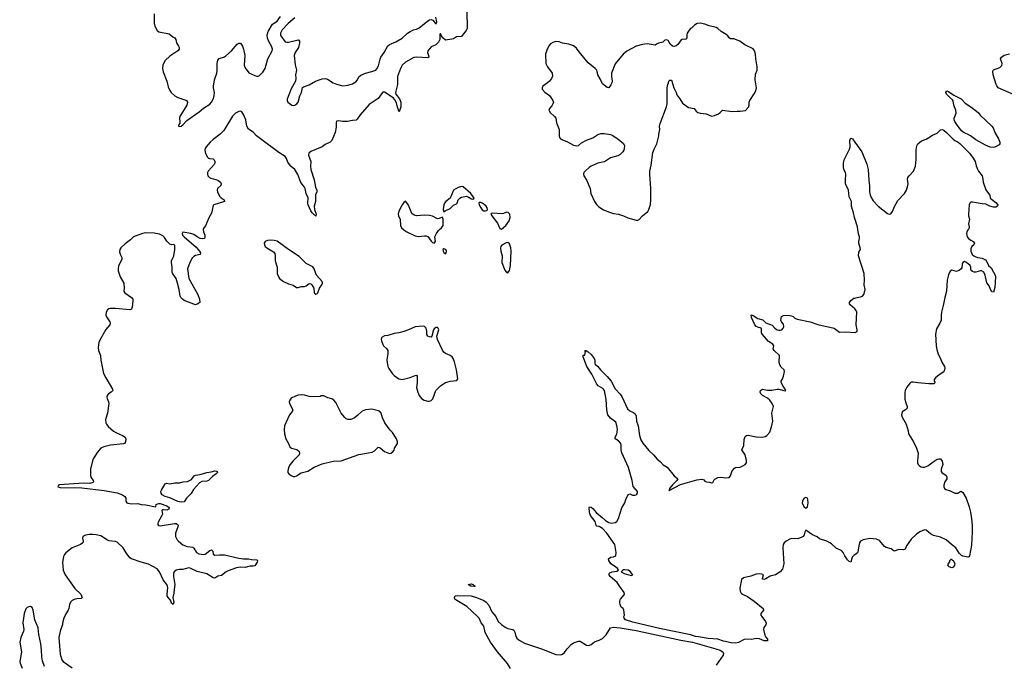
# Model space of a CAD drawing. Header units: inches. Extents: x 1384771 to 1534001, y 461348 to 645899.
# Tile 27 of 105: x 1399575 to 1411867, y 544575 to 552618. Entities that reach past the tile are written whole.
import ezdxf

# ---------------------------------------------------------------- set-up
doc = ezdxf.new("R2010")
doc.units = ezdxf.units.IN
doc.header["$MEASUREMENT"] = 0
for name, color, linetype in [('B3594', 7, 'Continuous'), ('B4504', 7, 'Continuous'), ('B4505', 7, 'Continuous'), ('B4514', 7, 'Continuous'), ('B4515', 7, 'Continuous')]:
    doc.layers.add(name, color=color, linetype=linetype)

msp = doc.modelspace()

# ---------------------------------------------------------------- linework, layer by layer
at = {"layer": 'B3594', "color": 6, "elevation": 600}
msp.add_lwpolyline([(1399886, 544546), (1399860, 544620), (1399852, 544670), (1399849, 544750), (1399838, 544830), (1399812, 544948), (1399806, 545030), (1399764, 545130), (1399744, 545250), (1399730, 545284), (1399710, 545297), (1399690, 545291), (1399670, 545283), (1399652, 545268), (1399630, 545210), (1399613, 545093), (1399625, 545010), (1399623, 544990), (1399589, 544910), (1399575, 544850), (1399597, 544730), (1399576, 544610), (1399579, 544590), (1399607, 544527)], dxfattribs=at)
at = {"layer": 'B4504', "color": 6}
for points, elevation in [([(1401866, 550000), (1401870, 549970), (1401886, 549930), (1401888, 549910), (1401880, 549890), (1401856, 549884), (1401830, 549890), (1401789, 549909), (1401750, 549937), (1401711, 549951), (1401612, 549968), (1401602, 549950), (1401608, 549930), (1401627, 549910), (1401778, 549778), (1401821, 549730), (1401832, 549710), (1401830, 549690), (1401770, 549674), (1401750, 549663), (1401730, 549644), (1401698, 549590), (1401670, 549510), (1401687, 549387), (1401800, 549190), (1401820, 549130), (1401825, 549090), (1401790, 549067), (1401770, 549059), (1401630, 549115), (1401606, 549130), (1401587, 549150), (1401578, 549170), (1401567, 549250), (1401543, 549330), (1401530, 549390), (1401487, 549447), (1401478, 549470), (1401480, 549530), (1401470, 549590), (1401471, 549610), (1401499, 549670), (1401510, 549750), (1401510, 549804), (1401490, 549815), (1401470, 549810), (1401450, 549816), (1401410, 549856), (1401382, 549902), (1401362, 549922), (1401322, 549942), (1401253, 549953), (1401150, 549958), (1401110, 549951), (1400995, 549910), (1400960, 549870), (1400890, 549822), (1400837, 549770), (1400826, 549750), (1400823, 549723), (1400830, 549693), (1400852, 549650), (1400851, 549630), (1400810, 549542), (1400803, 549510), (1400804, 549484), (1400830, 549410), (1400876, 549330), (1400880, 549270), (1400876, 549230), (1400886, 549210), (1400971, 549150), (1400986, 549130), (1400989, 549110), (1400979, 549030), (1400970, 549008), (1400950, 549000), (1400770, 549013), (1400706, 549014), (1400688, 549012), (1400670, 549000), (1400655, 548970), (1400650, 548930), (1400658, 548910), (1400699, 548850), (1400704, 548830), (1400699, 548810), (1400649, 548751), (1400578, 548630), (1400562, 548590), (1400555, 548530), (1400560, 548490), (1400584, 548430), (1400587, 548370), (1400623, 548203), (1400649, 548149), (1400734, 548010), (1400736, 547990), (1400717, 547970), (1400683, 547950), (1400665, 547930), (1400661, 547910), (1400666, 547890), (1400685, 547850), (1400689, 547830), (1400673, 547710), (1400646, 547630), (1400650, 547590), (1400659, 547570), (1400681, 547541), (1400745, 547485), (1400782, 547462), (1400860, 547430), (1400892, 547410), (1400901, 547390), (1400897, 547350), (1400884, 547330), (1400870, 547325), (1400710, 547311), (1400626, 547290), (1400590, 547270), (1400543, 547217), (1400490, 547130), (1400459, 547010), (1400458, 546930), (1400463, 546910), (1400492, 546870), (1400495, 546850), (1400490, 546845), (1400450, 546833), (1400370, 546836), (1400070, 546815), (1400058, 546810), (1400050, 546790), (1400081, 546781), (1400350, 546777), (1400630, 546745), (1400790, 546713), (1400859, 546690), (1400887, 546670), (1400901, 546650), (1400901, 546610), (1400911, 546590), (1400924, 546584), (1400970, 546576), (1401050, 546582), (1401090, 546570), (1401150, 546566), (1401270, 546540), (1401276, 546544), (1401278, 546570), (1401285, 546575), (1401310, 546581), (1401330, 546580), (1401413, 546553), (1401443, 546530), (1401436, 546510), (1401410, 546499), (1401370, 546504), (1401358, 546502), (1401350, 546494), (1401357, 546450), (1401350, 546430), (1401303, 546350), (1401299, 546330), (1401301, 546321), (1401309, 546309), (1401330, 546301), (1401507, 546333), (1401530, 546331), (1401542, 546322), (1401552, 546310), (1401551, 546290), (1401521, 546210), (1401519, 546170), (1401540, 546130), (1401557, 546110), (1401610, 546067), (1401665, 546045), (1401736, 546036), (1401750, 546024), (1401782, 545970), (1401813, 545953), (1401870, 545945), (1401890, 545950), (1401950, 545994), (1401970, 546003), (1401986, 545986), (1401989, 545949), (1402010, 545937), (1402070, 545943), (1402130, 545941), (1402310, 545901), (1402370, 545893), (1402430, 545893), (1402470, 545881), (1402537, 545877), (1402546, 545870), (1402545, 545865), (1402541, 545850), (1402510, 545802), (1402490, 545798), (1402450, 545801), (1402390, 545784), (1402330, 545787), (1402282, 545778), (1402178, 545742), (1402152, 545728), (1402096, 545684), (1402050, 545673), (1402010, 545651), (1401990, 545653), (1401910, 545702), (1401790, 545734), (1401712, 545772), (1401690, 545778), (1401670, 545776), (1401610, 545760), (1401570, 545760), (1401528, 545750), (1401502, 545730), (1401496, 545710), (1401496, 545670), (1401512, 545570), (1401502, 545510), (1401499, 545461), (1401486, 545410), (1401499, 545350), (1401490, 545322), (1401470, 545338), (1401456, 545376), (1401430, 545408), (1401418, 545430), (1401414, 545450), (1401425, 545530), (1401421, 545550), (1401411, 545571), (1401365, 545630), (1401321, 545730), (1401290, 545766), (1401183, 545823), (1401090, 545848), (1400970, 545893), (1400950, 545905), (1400904, 545964), (1400867, 546030), (1400790, 546099), (1400770, 546109), (1400690, 546116), (1400670, 546123), (1400590, 546178), (1400530, 546192), (1400490, 546196), (1400446, 546194), (1400395, 546185), (1400365, 546170), (1400357, 546150), (1400368, 546110), (1400362, 546090), (1400334, 546070), (1400232, 546028), (1400153, 545967), (1400135, 545945), (1400121, 545919), (1400110, 545850), (1400119, 545750), (1400141, 545690), (1400262, 545522), (1400338, 545450), (1400354, 545410), (1400343, 545397), (1400290, 545392), (1400256, 545384), (1400229, 545371), (1400210, 545350), (1400198, 545322), (1400190, 545270), (1400182, 545250), (1400150, 545206), (1400124, 545150), (1400112, 545110), (1400108, 545070), (1400079, 544990), (1400063, 544910), (1400082, 544702), (1400102, 544630), (1400118, 544610), (1400232, 544532)], 600), ([(1404365, 550000), (1404370, 549995), (1404410, 549970), (1404510, 549923), (1404554, 549914), (1404630, 549923), (1404650, 549923), (1404670, 549915), (1404710, 549854), (1404730, 549839), (1404750, 549832), (1404767, 549850), (1404758, 549910), (1404778, 549950), (1404805, 549990), (1404816, 550000)], 700), ([(1410000, 549012), (1409941, 549061), (1409935, 549070), (1409935, 549090), (1409950, 549115), (1409990, 549142), (1410000, 549145)], 600), ([(1410000, 545943), (1409987, 545933), (1409968, 545912), (1409950, 545850), (1409930, 545857), (1409910, 545878), (1409875, 545930), (1409856, 545970), (1409837, 545990), (1409766, 546026), (1409710, 546077), (1409690, 546090), (1409650, 546111), (1409560, 546140), (1409530, 546166), (1409472, 546192), (1409390, 546249), (1409377, 546223), (1409369, 546190), (1409355, 546170), (1409340, 546160), (1409290, 546141), (1409210, 546143), (1409190, 546137), (1409143, 546110), (1409120, 546090), (1409108, 546070), (1409102, 546030), (1409116, 545830), (1409097, 545763), (1409070, 545727), (1409010, 545691), (1408944, 545676), (1408890, 545641), (1408870, 545634), (1408850, 545638), (1408847, 545647), (1408859, 545690), (1408840, 545700), (1408805, 545705), (1408770, 545700), (1408704, 545676), (1408610, 545653), (1408586, 545634), (1408567, 545527), (1408570, 545489), (1408583, 545463), (1408599, 545450), (1408661, 545421), (1408745, 545365), (1408856, 545270), (1408859, 545250), (1408829, 545210), (1408829, 545190), (1408838, 545170), (1408885, 545110), (1408893, 545090), (1408891, 545069), (1408865, 545035), (1408862, 545010), (1408879, 544939), (1408890, 544914), (1408910, 544890), (1408910, 544870), (1408870, 544870), (1408810, 544894), (1408770, 544898), (1408710, 544884), (1408630, 544888), (1408610, 544882), (1408550, 544849), (1408510, 544841), (1408456, 544844), (1408362, 544862), (1408290, 544887), (1408170, 544896), (1408050, 544920), (1408010, 544924), (1407950, 544944), (1407562, 545022), (1407230, 545099), (1407137, 545130), (1407120, 545150), (1407119, 545170), (1407125, 545190), (1407118, 545250), (1407109, 545270), (1407083, 545290), (1407070, 545322), (1407068, 545348), (1407069, 545370), (1407077, 545390), (1407120, 545440), (1407125, 545450), (1407122, 545470), (1407065, 545545), (1407034, 545594), (1406945, 545670), (1406933, 545690), (1406934, 545710), (1406943, 545717), (1406972, 545728), (1407030, 545737), (1407049, 545750), (1407037, 545770), (1407014, 545790), (1406955, 545830), (1406929, 545870), (1406927, 545890), (1406950, 545913), (1406990, 545916), (1407019, 545930), (1407022, 545970), (1407005, 546070), (1406904, 546210), (1406850, 546268), (1406810, 546296), (1406779, 546299), (1406770, 546309), (1406758, 546358), (1406702, 546430), (1406690, 546469), (1406684, 546530), (1406690, 546541), (1406710, 546534), (1406730, 546519), (1406771, 546471), (1406845, 546405), (1406890, 546369), (1406930, 546345), (1406963, 546337), (1407010, 546344), (1407030, 546359), (1407050, 546396), (1407092, 546528), (1407129, 546590), (1407141, 546630), (1407170, 546694), (1407190, 546704), (1407226, 546686), (1407256, 546684), (1407270, 546688), (1407281, 546699), (1407288, 546710), (1407287, 546730), (1407234, 546794), (1407221, 546870), (1407177, 547030), (1407090, 547213), (1407082, 547250), (1407082, 547310), (1407078, 547330), (1407050, 547365), (1407010, 547390), (1407008, 547410), (1407030, 547448), (1407035, 547470), (1407036, 547510), (1407030, 547553), (1407015, 547595), (1406950, 547645), (1406918, 547690), (1406905, 547750), (1406898, 547878), (1406874, 547990), (1406856, 548016), (1406798, 548050), (1406778, 548070), (1406717, 548197), (1406656, 548290), (1406609, 548411), (1406610, 548432), (1406630, 548434), (1406638, 548478), (1406629, 548490), (1406650, 548490), (1406657, 548477), (1406670, 548475), (1406710, 548440), (1406747, 548390), (1406753, 548370), (1406753, 548330), (1406760, 548320), (1406793, 548293), (1406827, 548250), (1406910, 548167), (1406959, 548110), (1407010, 548012), (1407070, 547946), (1407090, 547915), (1407163, 547763), (1407190, 547738), (1407237, 547717), (1407259, 547699), (1407270, 547670), (1407273, 547610), (1407294, 547550), (1407314, 547430), (1407330, 547376), (1407354, 547334), (1407430, 547243), (1407486, 547190), (1407534, 547134), (1407570, 547105), (1407606, 547066), (1407656, 547036), (1407745, 546925), (1407790, 546890), (1407778, 546870), (1407725, 546815), (1407689, 546770), (1407686, 546754), (1407679, 546750), (1407684, 546744), (1407823, 546817), (1408030, 546878), (1408090, 546884), (1408115, 546875), (1408130, 546861), (1408150, 546852), (1408188, 546848), (1408210, 546839), (1408230, 546845), (1408243, 546877), (1408253, 546887), (1408290, 546905), (1408330, 546909), (1408390, 546902), (1408430, 546906), (1408450, 546928), (1408470, 546990), (1408497, 547023), (1408510, 547032), (1408570, 547037), (1408602, 547050), (1408632, 547070), (1408647, 547090), (1408650, 547119), (1408630, 547190), (1408592, 547250), (1408615, 547305), (1408618, 547382), (1408630, 547416), (1408649, 547431), (1408670, 547436), (1408770, 547415), (1408850, 547410), (1408881, 547419), (1408901, 547430), (1408939, 547470), (1408950, 547512), (1408962, 547538), (1408979, 547610), (1408963, 547710), (1408984, 547790), (1408970, 547830), (1408939, 547870), (1408910, 547895), (1408850, 547930), (1408827, 547950), (1408817, 547970), (1408824, 547990), (1408850, 548007), (1408910, 547996), (1408966, 547994), (1409030, 548010), (1409050, 548010), (1409130, 547987), (1409138, 547990), (1409133, 548010), (1409105, 548045), (1409081, 548090), (1409081, 548110), (1409094, 548130), (1409109, 548170), (1409123, 548230), (1409118, 548250), (1409082, 548282), (1409065, 548310), (1409057, 548343), (1409059, 548430), (1408994, 548490), (1408981, 548510), (1408988, 548550), (1408975, 548570), (1408924, 548604), (1408846, 548690), (1408836, 548710), (1408835, 548755), (1408830, 548770), (1408790, 548780), (1408770, 548791), (1408752, 548810), (1408710, 548903), (1408706, 548934), (1408730, 548929), (1408790, 548889), (1408852, 548872), (1408890, 548837), (1408970, 548807), (1409003, 548770), (1409030, 548750), (1409050, 548745), (1409070, 548743), (1409090, 548748), (1409108, 548770), (1409113, 548787), (1409110, 548819), (1409084, 548850), (1409075, 548870), (1409086, 548914), (1409112, 548928), (1409170, 548931), (1409210, 548925), (1409230, 548914), (1409253, 548893), (1409282, 548882), (1409444, 548850), (1409537, 548817), (1409742, 548770), (1409810, 548721), (1409890, 548725), (1410000, 548715)], 600), ([(1405701, 544521), (1405664, 544584), (1405541, 544730), (1405451, 544850), (1405384, 544970), (1405370, 545050), (1405334, 545094), (1405311, 545150), (1405292, 545172), (1405157, 545297), (1405034, 545370), (1405008, 545390), (1405004, 545410), (1405013, 545430), (1405045, 545435), (1405210, 545429), (1405276, 545410), (1405368, 545370), (1405400, 545350), (1405430, 545315), (1405471, 545231), (1405520, 545170), (1405550, 545110), (1405590, 545070), (1405637, 545037), (1405670, 545022), (1405730, 545011), (1405742, 545002), (1405756, 544976), (1405770, 544923), (1405783, 544903), (1405810, 544878), (1405877, 544837), (1406090, 544768), (1406270, 544696), (1406326, 544694), (1406350, 544702), (1406377, 544723), (1406411, 544769), (1406458, 544822), (1406490, 544844), (1406550, 544863), (1406570, 544865), (1406650, 544816), (1406670, 544810), (1406690, 544812), (1406710, 544822), (1406750, 544854), (1406810, 544875), (1406850, 544899), (1406898, 544942), (1406950, 545030), (1406990, 545039), (1407070, 545031), (1407270, 544997), (1407830, 544876), (1407973, 544853), (1408267, 544770), (1408321, 544750), (1408353, 544730), (1408361, 544710), (1408355, 544690), (1408270, 544566)], 600)]:
    msp.add_lwpolyline(points, dxfattribs=dict(at, elevation=elevation))
for points, elevation in [([(1402710, 549869), (1402670, 549863), (1402641, 549850), (1402629, 549830), (1402631, 549810), (1402641, 549790), (1402660, 549770), (1402743, 549723), (1402759, 549699), (1402764, 549670), (1402763, 549610), (1402791, 549530), (1402789, 549450), (1402805, 549410), (1402819, 549390), (1402870, 549350), (1402930, 549321), (1402990, 549306), (1403030, 549278), (1403050, 549277), (1403090, 549288), (1403130, 549289), (1403150, 549297), (1403190, 549326), (1403210, 549324), (1403224, 549310), (1403247, 549270), (1403251, 549210), (1403270, 549194), (1403290, 549202), (1403297, 549210), (1403318, 549270), (1403346, 549310), (1403355, 549330), (1403353, 549350), (1403281, 549430), (1403270, 549450), (1403250, 549510), (1403235, 549535), (1403150, 549576), (1403064, 549664), (1402929, 549749), (1402790, 549853), (1402750, 549865)], 700), ([(1405670, 549839), (1405650, 549836), (1405593, 549807), (1405580, 549790), (1405577, 549770), (1405582, 549730), (1405597, 549670), (1405594, 549590), (1405633, 549493), (1405650, 549471), (1405670, 549461), (1405690, 549490), (1405702, 549550), (1405709, 549730), (1405705, 549770), (1405690, 549823)], 700), ([(1404870, 549760), (1404857, 549750), (1404862, 549730), (1404870, 549715), (1404890, 549696), (1404899, 549710), (1404902, 549730), (1404894, 549750)], 700), ([(1404610, 548795), (1404510, 548784), (1404430, 548747), (1404370, 548726), (1404310, 548710), (1404250, 548702), (1404170, 548678), (1404130, 548673), (1404102, 548658), (1404093, 548650), (1404087, 548630), (1404090, 548610), (1404107, 548567), (1404116, 548550), (1404154, 548514), (1404170, 548490), (1404172, 548452), (1404159, 548370), (1404172, 548292), (1404185, 548265), (1404230, 548200), (1404250, 548180), (1404310, 548139), (1404350, 548130), (1404450, 548153), (1404510, 548179), (1404530, 548181), (1404537, 548170), (1404539, 548150), (1404538, 548090), (1404530, 548030), (1404546, 547970), (1404564, 547930), (1404592, 547890), (1404625, 547870), (1404670, 547857), (1404690, 547857), (1404710, 547865), (1404733, 547887), (1404770, 547990), (1404785, 548010), (1404830, 548050), (1404890, 548090), (1404950, 548110), (1404990, 548111), (1405023, 548117), (1405036, 548124), (1405043, 548137), (1405026, 548250), (1405003, 548350), (1404988, 548390), (1404974, 548410), (1404950, 548430), (1404892, 548452), (1404870, 548470), (1404854, 548495), (1404792, 548630), (1404783, 548670), (1404806, 548750), (1404799, 548770), (1404790, 548776), (1404770, 548777), (1404750, 548763), (1404741, 548750), (1404720, 548670), (1404710, 548657), (1404690, 548660), (1404670, 548670), (1404658, 548690), (1404658, 548730), (1404650, 548770), (1404630, 548790)], 700), ([(1403090, 547937), (1403050, 547932), (1403018, 547922), (1402964, 547896), (1402946, 547870), (1402940, 547850), (1402943, 547830), (1402984, 547750), (1402977, 547730), (1402942, 547690), (1402896, 547590), (1402882, 547550), (1402876, 547504), (1402881, 547450), (1402897, 547390), (1402932, 547332), (1402949, 547289), (1402970, 547274), (1403036, 547256), (1403065, 547230), (1403068, 547210), (1403062, 547190), (1402983, 547110), (1402950, 547070), (1402930, 547030), (1402921, 546990), (1402923, 546970), (1402933, 546953), (1402966, 546930), (1402990, 546919), (1403010, 546919), (1403030, 546927), (1403090, 546966), (1403170, 546986), (1403250, 547033), (1403350, 547076), (1403490, 547110), (1403590, 547115), (1403810, 547193), (1403930, 547212), (1403976, 547224), (1404003, 547237), (1404050, 547283), (1404077, 547277), (1404131, 547231), (1404190, 547207), (1404210, 547211), (1404230, 547222), (1404250, 547247), (1404255, 547270), (1404290, 547330), (1404290, 547350), (1404280, 547390), (1404230, 547466), (1404198, 547498), (1404132, 547590), (1404105, 547650), (1404089, 547710), (1404069, 547729), (1404056, 547736), (1403970, 547759), (1403890, 547749), (1403850, 547735), (1403797, 547683), (1403750, 547646), (1403710, 547631), (1403670, 547631), (1403650, 547640), (1403633, 547653), (1403590, 547708), (1403523, 547843), (1403496, 547870), (1403470, 547886), (1403421, 547901), (1403370, 547926), (1403337, 547923), (1403324, 547916), (1403248, 547912), (1403190, 547918), (1403132, 547932)], 700), ([(1401590, 546599), (1401550, 546605), (1401451, 546651), (1401389, 546669), (1401355, 546690), (1401340, 546710), (1401336, 546730), (1401344, 546750), (1401390, 546828), (1401410, 546837), (1401449, 546829), (1401470, 546830), (1401510, 546838), (1401570, 546840), (1401614, 546850), (1401670, 546856), (1401718, 546882), (1401755, 546925), (1401770, 546935), (1401830, 546943), (1401910, 546970), (1401965, 546975), (1402010, 546988), (1402030, 546986), (1402040, 546980), (1402046, 546970), (1402029, 546950), (1401982, 546918), (1401930, 546869), (1401910, 546860), (1401850, 546857), (1401819, 546841), (1401745, 546755), (1401714, 546706), (1401656, 546650), (1401630, 546604)], 600), ([(1409390, 546656), (1409370, 546647), (1409357, 546630), (1409348, 546610), (1409345, 546590), (1409350, 546568), (1409370, 546538), (1409390, 546522), (1409410, 546542), (1409418, 546590), (1409416, 546630), (1409410, 546647)], 600), ([(1407130, 545756), (1407108, 545752), (1407082, 545730), (1407122, 545710), (1407210, 545684), (1407229, 545690), (1407218, 545698), (1407215, 545710), (1407190, 545738), (1407170, 545751)], 600), ([(1405250, 545548), (1405208, 545550), (1405174, 545570), (1405210, 545581), (1405238, 545570), (1405242, 545562), (1405261, 545550)], 600)]:
    msp.add_lwpolyline(points, close=True, dxfattribs=dict(at, elevation=elevation))
at = {"layer": 'B4505', "color": 6}
for points, elevation in [([(1401252, 552690), (1401253, 552570), (1401267, 552530), (1401290, 552484), (1401310, 552467), (1401441, 552441), (1401486, 552406), (1401510, 552393), (1401523, 552370), (1401534, 552330), (1401558, 552290), (1401564, 552270), (1401564, 552250), (1401551, 552229), (1401450, 552164), (1401391, 552110), (1401364, 552056), (1401357, 552010), (1401366, 551966), (1401410, 551850), (1401430, 551782), (1401450, 551735), (1401468, 551708), (1401510, 551670), (1401550, 551649), (1401650, 551615), (1401658, 551610), (1401670, 551590), (1401663, 551550), (1401576, 551410), (1401572, 551390), (1401576, 551344), (1401573, 551327), (1401562, 551310), (1401559, 551290), (1401570, 551284), (1401589, 551290), (1401610, 551306), (1401661, 551359), (1401817, 551470), (1401870, 551516), (1401950, 551566), (1401970, 551588), (1401990, 551625), (1402002, 551670), (1402005, 551710), (1401993, 551767), (1401993, 551790), (1402006, 551870), (1402034, 551950), (1402039, 551990), (1402039, 552070), (1402048, 552112), (1402067, 552133), (1402130, 552155), (1402150, 552168), (1402218, 552230), (1402290, 552313), (1402310, 552325), (1402330, 552326), (1402358, 552290), (1402371, 552250), (1402386, 552170), (1402377, 552050), (1402390, 552019), (1402435, 551955), (1402510, 551922), (1402530, 551915), (1402550, 551915), (1402570, 551924), (1402610, 551963), (1402640, 552010), (1402673, 552130), (1402726, 552230), (1402730, 552250), (1402717, 552290), (1402686, 552346), (1402669, 552389), (1402664, 552430), (1402676, 552470), (1402730, 552563), (1402790, 552602), (1402830, 552660)], 600), ([(1405156, 552730), (1405160, 552510), (1405150, 552483), (1405100, 552420), (1405090, 552410), (1405030, 552406), (1404990, 552381), (1404970, 552374), (1404890, 552364), (1404857, 552390), (1404839, 552419), (1404830, 552447), (1404821, 552439), (1404820, 552430), (1404821, 552370), (1404802, 552338), (1404770, 552305), (1404710, 552281), (1404671, 552230), (1404665, 552210), (1404680, 552170), (1404682, 552150), (1404670, 552144), (1404530, 552152), (1404494, 552146), (1404390, 552090), (1404350, 552050), (1404329, 552011), (1404292, 551910), (1404291, 551810), (1404268, 551710), (1404272, 551690), (1404317, 551630), (1404334, 551590), (1404331, 551529), (1404311, 551470), (1404290, 551525), (1404279, 551579), (1404258, 551618), (1404240, 551640), (1404150, 551702), (1404130, 551712), (1404110, 551712), (1404090, 551693), (1404050, 551636), (1403938, 551562), (1403824, 551430), (1403790, 551378), (1403774, 551366), (1403730, 551361), (1403666, 551346), (1403608, 551348), (1403550, 551356), (1403530, 551351), (1403525, 551330), (1403524, 551276), (1403513, 551210), (1403473, 551110), (1403450, 551090), (1403390, 551061), (1403350, 551034), (1403210, 550974), (1403186, 550954), (1403182, 550930), (1403209, 550850), (1403204, 550790), (1403208, 550750), (1403250, 550620), (1403268, 550528), (1403284, 550490), (1403286, 550470), (1403269, 550431), (1403267, 550350), (1403253, 550290), (1403256, 550250), (1403275, 550190), (1403273, 550167), (1403270, 550166), (1403261, 550181), (1403250, 550185), (1403226, 550210), (1403210, 550235), (1403177, 550310), (1403172, 550330), (1403175, 550395), (1403152, 550450), (1403140, 550510), (1403131, 550530), (1403086, 550586), (1403046, 550686), (1403023, 550730), (1403009, 550750), (1402965, 550785), (1402942, 550810), (1402922, 550842), (1402906, 550886), (1402891, 550910), (1402810, 550961), (1402580, 551130), (1402531, 551170), (1402490, 551213), (1402431, 551251), (1402411, 551290), (1402398, 551370), (1402370, 551437), (1402348, 551468), (1402330, 551476), (1402310, 551474), (1402270, 551452), (1402230, 551414), (1402124, 551236), (1402077, 551190), (1401990, 551124), (1401953, 551090), (1401903, 551030), (1401891, 551010), (1401886, 550990), (1401893, 550950), (1401921, 550901), (1401931, 550891), (1401946, 550886), (1401990, 550881), (1402003, 550870), (1402013, 550850), (1402011, 550830), (1402001, 550810), (1401929, 550730), (1401919, 550710), (1401918, 550690), (1401925, 550670), (1401946, 550650), (1401962, 550642), (1402050, 550617), (1402082, 550590), (1402091, 550569), (1402085, 550550), (1402046, 550510), (1402041, 550490), (1402044, 550470), (1402070, 550415), (1402090, 550395), (1402126, 550370), (1402132, 550350), (1401999, 550310), (1401990, 550301), (1401970, 550206), (1401935, 550145), (1401895, 550045), (1401864, 550010), (1401866, 550000)], 600), ([(1403010, 552640), (1402928, 552572), (1402852, 552490), (1402831, 552450), (1402830, 552430), (1402837, 552417), (1402890, 552344), (1402910, 552339), (1402930, 552340), (1403050, 552367), (1403061, 552361), (1403069, 552349), (1403070, 552330), (1403055, 552270), (1403015, 552210), (1403003, 552170), (1403015, 552055), (1403030, 551990), (1403019, 551930), (1403022, 551890), (1403018, 551850), (1402964, 551756), (1402913, 551627), (1402912, 551610), (1402922, 551590), (1402974, 551550), (1402990, 551547), (1403010, 551550), (1403036, 551570), (1403050, 551590), (1403071, 551669), (1403094, 551710), (1403106, 551774), (1403118, 551782), (1403190, 551804), (1403268, 551852), (1403350, 551879), (1403390, 551885), (1403417, 551877), (1403489, 551830), (1403530, 551812), (1403610, 551794), (1403670, 551800), (1403730, 551820), (1403770, 551842), (1403791, 551870), (1403810, 551906), (1403835, 551925), (1403890, 551951), (1403972, 551972), (1404019, 551990), (1404035, 552005), (1404056, 552044), (1404073, 552127), (1404082, 552150), (1404123, 552210), (1404170, 552293), (1404192, 552308), (1404270, 552342), (1404351, 552389), (1404418, 552450), (1404450, 552472), (1404490, 552490), (1404530, 552501), (1404562, 552518), (1404670, 552605), (1404690, 552615), (1404710, 552619), (1404731, 552611), (1404767, 552570), (1404778, 552570), (1404782, 552590), (1404769, 552650)], 600), ([(1410000, 550139), (1409997, 550150), (1409986, 550210), (1409960, 550290), (1409958, 550350), (1409928, 550410), (1409922, 550490), (1409914, 550514), (1409891, 550550), (1409885, 550570), (1409883, 550617), (1409890, 550690), (1409885, 550710), (1409865, 550750), (1409860, 550780), (1409859, 550830), (1409869, 550870), (1409936, 551004), (1409944, 551030), (1409938, 551110), (1409945, 551135), (1409950, 551140), (1409970, 551133), (1410000, 551091)], 600), ([(1404816, 550000), (1404840, 550020), (1404860, 550050), (1404860, 550130), (1404852, 550152), (1404850, 550155), (1404810, 550137), (1404790, 550135), (1404730, 550166), (1404690, 550177), (1404630, 550180), (1404530, 550170), (1404498, 550178), (1404470, 550202), (1404430, 550303), (1404410, 550335), (1404390, 550354), (1404370, 550339), (1404350, 550309), (1404310, 550230), (1404299, 550190), (1404303, 550170), (1404326, 550126), (1404330, 550050), (1404342, 550022), (1404365, 550000)], 700)]:
    msp.add_lwpolyline(points, dxfattribs=dict(at, elevation=elevation))
at = {"layer": 'B4505', "color": 6, "elevation": 700}
for points in [[(1408070, 552577), (1408031, 552569), (1407998, 552550), (1407964, 552516), (1407950, 552509), (1407933, 552487), (1407908, 552450), (1407902, 552430), (1407903, 552390), (1407890, 552374), (1407870, 552370), (1407850, 552374), (1407833, 552367), (1407790, 552309), (1407770, 552293), (1407750, 552285), (1407726, 552286), (1407694, 552314), (1407670, 552358), (1407650, 552369), (1407630, 552362), (1407602, 552338), (1407550, 552325), (1407525, 552315), (1407510, 552302), (1407410, 552316), (1407350, 552308), (1407272, 552288), (1407154, 552226), (1407110, 552188), (1407010, 552066), (1406965, 551950), (1406962, 551910), (1406970, 551850), (1406968, 551830), (1406956, 551804), (1406930, 551769), (1406910, 551774), (1406850, 551818), (1406821, 551881), (1406791, 551930), (1406786, 551970), (1406779, 551990), (1406760, 552010), (1406670, 552080), (1406558, 552218), (1406525, 552265), (1406490, 552292), (1406430, 552315), (1406350, 552325), (1406310, 552342), (1406270, 552346), (1406230, 552333), (1406203, 552317), (1406184, 552296), (1406159, 552250), (1406141, 552190), (1406144, 552070), (1406164, 552030), (1406222, 551950), (1406226, 551914), (1406215, 551885), (1406188, 551852), (1406166, 551830), (1406105, 551790), (1406098, 551770), (1406098, 551750), (1406130, 551715), (1406190, 551674), (1406231, 551610), (1406237, 551590), (1406232, 551568), (1406217, 551543), (1406188, 551510), (1406182, 551490), (1406199, 551459), (1406252, 551412), (1406266, 551390), (1406278, 551330), (1406308, 551250), (1406309, 551170), (1406314, 551150), (1406328, 551130), (1406342, 551122), (1406415, 551095), (1406490, 551051), (1406530, 551043), (1406550, 551050), (1406590, 551082), (1406650, 551115), (1406730, 551143), (1406793, 551187), (1406830, 551199), (1406870, 551199), (1406950, 551186), (1406970, 551176), (1407040, 551130), (1407113, 551073), (1407124, 551044), (1407123, 551010), (1407118, 550990), (1407105, 550970), (1407070, 550935), (1407040, 550920), (1406950, 550895), (1406890, 550852), (1406870, 550845), (1406793, 550830), (1406708, 550790), (1406690, 550779), (1406636, 550730), (1406618, 550710), (1406614, 550690), (1406619, 550670), (1406654, 550610), (1406671, 550570), (1406695, 550510), (1406707, 550450), (1406751, 550350), (1406774, 550314), (1406803, 550283), (1406864, 550244), (1406936, 550216), (1406990, 550201), (1407050, 550192), (1407113, 550170), (1407165, 550145), (1407270, 550118), (1407290, 550116), (1407310, 550124), (1407352, 550170), (1407416, 550224), (1407430, 550248), (1407448, 550312), (1407453, 550370), (1407452, 550510), (1407441, 550690), (1407442, 550730), (1407458, 550802), (1407480, 550960), (1407496, 551004), (1407530, 551070), (1407554, 551170), (1407553, 551190), (1407566, 551250), (1407564, 551290), (1407570, 551322), (1407649, 551530), (1407657, 551570), (1407659, 551770), (1407665, 551810), (1407675, 551830), (1407678, 551850), (1407690, 551862), (1407710, 551862), (1407718, 551850), (1407743, 551770), (1407770, 551711), (1407779, 551679), (1407818, 551630), (1407850, 551576), (1407924, 551524), (1407993, 551510), (1408018, 551478), (1408042, 551462), (1408070, 551454), (1408144, 551444), (1408210, 551416), (1408250, 551422), (1408298, 551442), (1408321, 551459), (1408350, 551490), (1408470, 551472), (1408530, 551478), (1408570, 551476), (1408634, 551486), (1408673, 551527), (1408681, 551550), (1408683, 551590), (1408691, 551610), (1408746, 551694), (1408765, 551730), (1408772, 551770), (1408756, 551870), (1408762, 551938), (1408780, 551990), (1408782, 552030), (1408764, 552130), (1408759, 552190), (1408749, 552230), (1408730, 552253), (1408626, 552306), (1408566, 552350), (1408490, 552380), (1408450, 552378), (1408430, 552394), (1408416, 552416), (1408395, 552435), (1408330, 552470), (1408290, 552510), (1408270, 552521), (1408182, 552542), (1408130, 552562)], [(1405090, 550536), (1405050, 550526), (1404992, 550490), (1404947, 550393), (1404896, 550350), (1404879, 550330), (1404868, 550310), (1404863, 550250), (1404864, 550230), (1404870, 550220), (1404887, 550233), (1404950, 550264), (1404990, 550306), (1405030, 550322), (1405037, 550330), (1405049, 550371), (1405068, 550392), (1405090, 550403), (1405130, 550414), (1405150, 550415), (1405183, 550403), (1405210, 550385), (1405230, 550381), (1405249, 550390), (1405205, 550450), (1405112, 550532)], [(1405330, 550339), (1405310, 550338), (1405306, 550334), (1405309, 550310), (1405330, 550270), (1405350, 550247), (1405370, 550235), (1405388, 550232), (1405404, 550236), (1405410, 550243), (1405414, 550250), (1405410, 550270), (1405398, 550290), (1405374, 550314), (1405350, 550331)], [(1405655, 550215), (1405603, 550197), (1405475, 550205), (1405461, 550199), (1405457, 550190), (1405470, 550170), (1405541, 550081), (1405570, 550011), (1405590, 550003), (1405643, 550050), (1405687, 550110), (1405699, 550150), (1405692, 550192), (1405672, 550212)]]:
    msp.add_lwpolyline(points, close=True, dxfattribs=at)
at = {"layer": 'B4514', "color": 6, "elevation": 600}
for points in [[(1411417, 550000), (1411399, 549970), (1411395, 549950), (1411405, 549910), (1411418, 549890), (1411447, 549867), (1411479, 549850), (1411496, 549830), (1411486, 549810), (1411463, 549790), (1411450, 549758), (1411449, 549730), (1411466, 549690), (1411485, 549670), (1411502, 549662), (1411532, 549652), (1411590, 549644), (1411630, 549621), (1411645, 549605), (1411670, 549553), (1411701, 549521), (1411733, 549470), (1411752, 549430), (1411755, 549410), (1411750, 549277), (1411730, 549218), (1411710, 549221), (1411693, 549250), (1411678, 549298), (1411650, 549333), (1411643, 549350), (1411626, 549430), (1411610, 549470), (1411584, 549484), (1411570, 549484), (1411510, 549467), (1411490, 549468), (1411470, 549476), (1411455, 549490), (1411449, 549510), (1411450, 549530), (1411441, 549550), (1411394, 549590), (1411370, 549600), (1411347, 549590), (1411339, 549570), (1411336, 549524), (1411329, 549510), (1411307, 549493), (1411270, 549478), (1411210, 549492), (1411190, 549479), (1411170, 549435), (1411152, 549370), (1411146, 549230), (1411123, 549150), (1411109, 549070), (1411083, 548970), (1411077, 548930), (1411077, 548870), (1411061, 548830), (1411019, 548761), (1411006, 548694), (1411015, 548550), (1411023, 548503), (1411043, 548443), (1411071, 548390), (1411085, 548345), (1411122, 548290), (1411125, 548270), (1411122, 548250), (1411110, 548225), (1411052, 548188), (1411007, 548150), (1410993, 548130), (1410993, 548110), (1411002, 548090), (1410985, 548075), (1410926, 548074), (1410787, 548087), (1410730, 548097), (1410710, 548096), (1410690, 548088), (1410648, 548032), (1410630, 547991), (1410625, 547965), (1410625, 547885), (1410636, 547836), (1410653, 547790), (1410654, 547770), (1410635, 547750), (1410593, 547727), (1410582, 547690), (1410590, 547658), (1410640, 547570), (1410665, 547490), (1410672, 547450), (1410732, 547352), (1410771, 547270), (1410790, 547210), (1410782, 547110), (1410784, 547090), (1410792, 547070), (1410810, 547052), (1410830, 547040), (1410850, 547035), (1410870, 547036), (1410910, 547050), (1410979, 547101), (1411030, 547133), (1411050, 547140), (1411070, 547137), (1411092, 547110), (1411099, 547070), (1411079, 547010), (1411080, 546980), (1411087, 546967), (1411141, 546930), (1411151, 546910), (1411148, 546890), (1411124, 546850), (1411110, 546810), (1411112, 546790), (1411122, 546770), (1411138, 546758), (1411190, 546740), (1411250, 546710), (1411288, 546712), (1411311, 546729), (1411330, 546735), (1411350, 546717), (1411390, 546648), (1411430, 546540), (1411445, 546475), (1411459, 546390), (1411466, 546310), (1411466, 546230), (1411458, 546062), (1411433, 545927), (1411423, 545917), (1411410, 545912), (1411350, 545925), (1411333, 545933), (1411303, 545963), (1411262, 546030), (1411208, 546068), (1411141, 546130), (1411070, 546160), (1410982, 546182), (1410944, 546204), (1410890, 546248), (1410870, 546253), (1410811, 546230), (1410770, 546201), (1410705, 546135), (1410646, 546054), (1410627, 546013), (1410610, 546003), (1410550, 546008), (1410490, 545987), (1410454, 546014), (1410390, 546034), (1410370, 546046), (1410310, 546120), (1410270, 546138), (1410190, 546144), (1410104, 546130), (1410072, 546110), (1410059, 546090), (1410049, 546050), (1410040, 545980), (1410032, 545968), (1410000, 545943)], [(1410000, 549145), (1410030, 549154), (1410070, 549159), (1410096, 549170), (1410112, 549190), (1410130, 549250), (1410117, 549310), (1410120, 549370), (1410116, 549450), (1410045, 549670), (1410050, 549716), (1410070, 549750), (1410068, 549770), (1410049, 549830), (1410049, 549850), (1410061, 549890), (1410061, 549910), (1410048, 549948), (1410038, 550000)], [(1410000, 548715), (1410005, 548715), (1410031, 548729), (1410031, 548750), (1410017, 548810), (1410027, 548970), (1410018, 548990), (1410002, 549010), (1410000, 549012)]]:
    msp.add_lwpolyline(points, dxfattribs=at)
msp.add_lwpolyline([(1411210, 545777), (1411179, 545790), (1411162, 545810), (1411168, 545832), (1411187, 545853), (1411188, 545872), (1411208, 545892), (1411216, 545876), (1411230, 545871), (1411250, 545834), (1411243, 545810), (1411230, 545789)], close=True, dxfattribs=at)
at = {"layer": 'B4515', "color": 6, "elevation": 600}
for points in [[(1411990, 551679), (1411791, 551770), (1411772, 551792), (1411763, 551810), (1411728, 551930), (1411724, 551976), (1411730, 551992), (1411810, 552023), (1411834, 552046), (1411839, 552070), (1411819, 552130), (1411832, 552150), (1411866, 552174), (1411930, 552194)], [(1410000, 551091), (1410088, 550970), (1410150, 550816), (1410168, 550750), (1410175, 550610), (1410183, 550550), (1410184, 550470), (1410191, 550431), (1410201, 550410), (1410230, 550359), (1410290, 550290), (1410410, 550200), (1410430, 550192), (1410450, 550197), (1410470, 550223), (1410494, 550286), (1410515, 550325), (1410539, 550361), (1410622, 550450), (1410644, 550490), (1410663, 550550), (1410665, 550570), (1410658, 550630), (1410664, 550650), (1410677, 550670), (1410731, 550729), (1410757, 550790), (1410767, 550873), (1410766, 550994), (1410776, 551044), (1410789, 551071), (1410832, 551108), (1410890, 551129), (1410970, 551178), (1411030, 551202), (1411070, 551246), (1411090, 551250), (1411110, 551240), (1411146, 551210), (1411227, 551127), (1411249, 551109), (1411290, 551089), (1411312, 551072), (1411431, 550951), (1411480, 550890), (1411504, 550850), (1411515, 550795), (1411532, 550752), (1411544, 550730), (1411590, 550670), (1411599, 550630), (1411602, 550590), (1411634, 550494), (1411671, 550451), (1411685, 550430), (1411692, 550390), (1411759, 550339), (1411786, 550310), (1411783, 550290), (1411759, 550281), (1411730, 550280), (1411685, 550290), (1411638, 550318), (1411590, 550319), (1411470, 550342), (1411450, 550340), (1411435, 550330), (1411427, 550310), (1411418, 550190), (1411419, 550170), (1411432, 550130), (1411418, 550070), (1411427, 550030), (1411423, 550010), (1411417, 550000)], [(1410038, 550000), (1410032, 550032), (1410000, 550139)]]:
    msp.add_lwpolyline(points, dxfattribs=at)
msp.add_lwpolyline([(1411730, 551023), (1411692, 551028), (1411630, 551052), (1411510, 551121), (1411446, 551170), (1411407, 551190), (1411365, 551205), (1411333, 551230), (1411272, 551310), (1411247, 551350), (1411241, 551370), (1411242, 551390), (1411265, 551450), (1411261, 551490), (1411235, 551550), (1411227, 551607), (1411220, 551620), (1411184, 551650), (1411145, 551690), (1411138, 551710), (1411150, 551730), (1411170, 551724), (1411238, 551678), (1411330, 551630), (1411376, 551576), (1411450, 551533), (1411540, 551460), (1411567, 551427), (1411713, 551290), (1411728, 551270), (1411749, 551210), (1411795, 551130), (1411811, 551089), (1411812, 551070), (1411802, 551058), (1411750, 551026)], close=True, dxfattribs=at)

doc.saveas('drawing.dxf')
